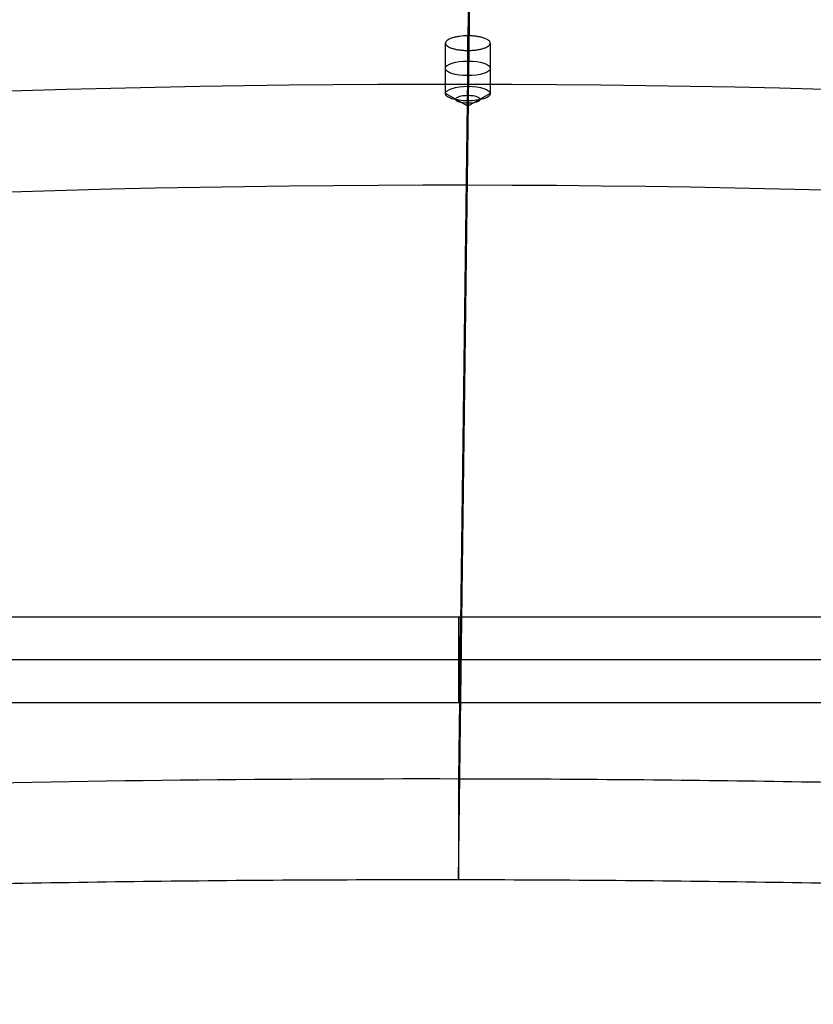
# Model space of a CAD drawing. Header units: millimetres. Extents: x -312 to 352, y -263 to 368.
# Tile 34 of 40: x -21 to 53, y 217 to 309. Entities that reach past the tile are written whole.
import ezdxf

# ---------------------------------------------------------------- set-up
doc = ezdxf.new("R2010")
doc.units = ezdxf.units.MM
doc.header["$MEASUREMENT"] = 0
doc.layers.add('Lean 4', color=7, linetype='Continuous', true_color=0xac69b9)
doc.layers.add('Legs', color=7, linetype='Continuous', true_color=0x5b5aa2)

msp = doc.modelspace()

# ---------------------------------------------------------------- linework, layer by layer
at = {"layer": 'Lean 4'}
for p, q in [((21.648, 367.898, 685.241), (20.872, 307.33, 509.339)), ((21.648, 367.898, 685.241), (20.872, 307.33, 509.339)), ((19.98, 228.216, 310.293), (21.648, 358.442, 688.497)), ((19.98, 228.216, 310.293), (21.648, 358.442, 688.497)), ((20.87, 302.602, 510.966), (20.87, 307.33, 509.339)), ((18.761, 301.921, 508.989), (18.761, 306.647, 507.362)), ((18.761, 301.921, 508.989), (18.761, 306.647, 507.362)), ((22.961, 306.641, 507.345), (22.961, 301.915, 508.973)), ((22.961, 306.641, 507.345), (22.961, 301.915, 508.973)), ((20.855, 305.962, 505.368), (19.98, 237.672, 307.037)), ((20.855, 305.962, 505.368), (19.98, 237.672, 307.037)), ((20.853, 301.235, 506.995), (20.853, 305.962, 505.368)), ((20.861, 300.725, 509.392), (18.761, 301.921, 508.989)), ((20.861, 300.725, 509.392), (18.761, 301.921, 508.989)), ((20.861, 300.725, 509.392), (20.87, 302.602, 510.966)), ((22.961, 301.915, 508.973), (20.861, 300.725, 509.392)), ((22.961, 301.915, 508.973), (20.861, 300.725, 509.392)), ((20.861, 300.725, 509.392), (20.853, 301.235, 506.995)), ((19.98, 237.672, 307.037), (19.98, 228.216, 310.293))]:
    msp.add_line(p, q, dxfattribs=at)
at = {"layer": 'Lean 4', "extrusion": (-1.70967e-06, 0.945519, -0.325568)}
for centre, radius, start, end in [((-20.862, 579.546, 122.261), 2.1, 0.23908, 180.23908), ((-20.862, 579.546, 122.261), 2.1, 180.23908, 0.23908), ((-20.862, 579.546, 119.761), 2.1, 180.23908, 0.23908), ((-20.862, 579.546, 119.761), 2.1, 180.23908, 0.23908), ((-20.862, 579.546, 119.761), 2.1, 0.23908, 180.23908), ((-20.862, 579.546, 119.761), 2.1, 0.23908, 180.23908), ((-20.862, 579.546, 119.194), 1.155, 180.23908, 0.23908), ((-20.862, 579.546, 119.194), 1.155, 0.23908, 180.23908)]:
    msp.add_arc(centre, radius, start, end, dxfattribs=at)
at = {"layer": 'Lean 4', "extrusion": (0.004172, 0.325565, 0.94551)}
for radius, start, end in [(1250, 270.694196, 282.948777), (1250, 258.439615, 270.694196), (1240, 270.694196, 283.049158), (1240, 258.339234, 270.694196)]:
    msp.add_arc((-32.077, 1124.933, 567.768), radius, start, end, dxfattribs=at)
at = {"layer": 'Lean 4'}
for points, knots in [([(20.872, 307.33, 509.339), (20.596, 307.33, 509.34), (20.323, 307.313, 509.29), (19.939, 307.261, 509.142), (19.819, 307.241, 509.082), (19.589, 307.191, 508.938), (19.481, 307.162, 508.855), (19.188, 307.067, 508.581), (19.032, 306.992, 508.362), (18.819, 306.826, 507.882), (18.763, 306.737, 507.622), (18.761, 306.647, 507.362)], [0.009847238, 0.009847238, 0.009847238, 0.009847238, 0.010669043, 0.010669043, 0.011081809, 0.011081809, 0.01148901, 0.01148901, 0.012310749, 0.012310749, 0.013129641, 0.013129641, 0.013129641, 0.013129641]), ([(20.872, 307.33, 509.339), (20.596, 307.33, 509.34), (20.323, 307.313, 509.29), (19.939, 307.261, 509.142), (19.819, 307.241, 509.082), (19.589, 307.191, 508.938), (19.481, 307.162, 508.855), (19.188, 307.067, 508.581), (19.032, 306.992, 508.362), (18.819, 306.826, 507.882), (18.763, 306.737, 507.622), (18.761, 306.647, 507.362)], [0.009847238, 0.009847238, 0.009847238, 0.009847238, 0.010669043, 0.010669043, 0.011081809, 0.011081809, 0.01148901, 0.01148901, 0.012310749, 0.012310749, 0.013129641, 0.013129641, 0.013129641, 0.013129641]), ([(22.961, 306.641, 507.345), (22.963, 306.731, 507.606), (22.909, 306.82, 507.864), (22.702, 306.986, 508.345), (22.546, 307.063, 508.567), (22.257, 307.158, 508.843), (22.15, 307.187, 508.926), (21.922, 307.237, 509.072), (21.802, 307.258, 509.133), (21.549, 307.293, 509.234), (21.416, 307.307, 509.273), (21.146, 307.325, 509.325), (21.011, 307.329, 509.338), (20.872, 307.33, 509.339)], [0.006565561, 0.006565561, 0.006565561, 0.006565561, 0.007387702, 0.007387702, 0.008204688, 0.008204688, 0.008612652, 0.008612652, 0.009025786, 0.009025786, 0.009433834, 0.009433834, 0.009847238, 0.009847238, 0.009847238, 0.009847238]), ([(22.961, 306.641, 507.345), (22.963, 306.731, 507.606), (22.909, 306.82, 507.864), (22.702, 306.986, 508.345), (22.546, 307.063, 508.567), (22.257, 307.158, 508.843), (22.15, 307.187, 508.926), (21.922, 307.237, 509.072), (21.802, 307.258, 509.133), (21.549, 307.293, 509.234), (21.416, 307.307, 509.273), (21.146, 307.325, 509.325), (21.011, 307.329, 509.338), (20.872, 307.33, 509.339)], [0.006565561, 0.006565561, 0.006565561, 0.006565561, 0.007387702, 0.007387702, 0.008204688, 0.008204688, 0.008612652, 0.008612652, 0.009025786, 0.009025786, 0.009433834, 0.009433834, 0.009847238, 0.009847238, 0.009847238, 0.009847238]), ([(18.761, 306.647, 507.362), (18.761, 306.602, 507.232), (18.774, 306.558, 507.102), (18.826, 306.47, 506.847), (18.866, 306.427, 506.721), (18.97, 306.344, 506.481), (19.035, 306.304, 506.365), (19.187, 306.23, 506.148), (19.274, 306.195, 506.047), (19.468, 306.132, 505.862), (19.574, 306.103, 505.779), (19.803, 306.053, 505.634), (19.924, 306.032, 505.572), (20.178, 305.998, 505.471), (20.31, 305.985, 505.433), (20.58, 305.967, 505.381), (20.717, 305.962, 505.368), (20.855, 305.962, 505.368)], [0, 0, 0, 0, 0.000410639, 0.000410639, 0.000821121, 0.000821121, 0.001231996, 0.001231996, 0.001642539, 0.001642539, 0.002053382, 0.002053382, 0.002464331, 0.002464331, 0.002875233, 0.002875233, 0.003285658, 0.003285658, 0.003285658, 0.003285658]), ([(18.761, 306.647, 507.362), (18.761, 306.602, 507.232), (18.774, 306.558, 507.102), (18.826, 306.47, 506.847), (18.866, 306.427, 506.721), (18.97, 306.344, 506.481), (19.035, 306.304, 506.365), (19.187, 306.23, 506.148), (19.274, 306.195, 506.047), (19.468, 306.132, 505.862), (19.574, 306.103, 505.779), (19.803, 306.053, 505.634), (19.924, 306.032, 505.572), (20.178, 305.998, 505.471), (20.31, 305.985, 505.433), (20.58, 305.967, 505.381), (20.717, 305.962, 505.368), (20.855, 305.962, 505.368)], [0, 0, 0, 0, 0.000410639, 0.000410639, 0.000821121, 0.000821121, 0.001231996, 0.001231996, 0.001642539, 0.001642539, 0.002053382, 0.002053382, 0.002464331, 0.002464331, 0.002875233, 0.002875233, 0.003285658, 0.003285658, 0.003285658, 0.003285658]), ([(20.855, 305.962, 505.368), (20.992, 305.962, 505.367), (21.13, 305.966, 505.379), (21.399, 305.983, 505.429), (21.531, 305.996, 505.467), (21.785, 306.03, 505.565), (21.908, 306.051, 505.627), (22.136, 306.1, 505.77), (22.243, 306.129, 505.853), (22.438, 306.191, 506.036), (22.526, 306.226, 506.136), (22.68, 306.3, 506.352), (22.745, 306.339, 506.467), (22.851, 306.422, 506.706), (22.892, 306.464, 506.831), (22.947, 306.552, 507.085), (22.961, 306.597, 507.215), (22.961, 306.641, 507.345)], [0.003285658, 0.003285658, 0.003285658, 0.003285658, 0.003695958, 0.003695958, 0.004105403, 0.004105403, 0.004515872, 0.004515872, 0.004925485, 0.004925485, 0.005335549, 0.005335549, 0.005745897, 0.005745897, 0.006155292, 0.006155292, 0.006565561, 0.006565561, 0.006565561, 0.006565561]), ([(20.855, 305.962, 505.368), (20.992, 305.962, 505.367), (21.13, 305.966, 505.379), (21.399, 305.983, 505.429), (21.531, 305.996, 505.467), (21.785, 306.03, 505.565), (21.908, 306.051, 505.627), (22.136, 306.1, 505.77), (22.243, 306.129, 505.853), (22.438, 306.191, 506.036), (22.526, 306.226, 506.136), (22.68, 306.3, 506.352), (22.745, 306.339, 506.467), (22.851, 306.422, 506.706), (22.892, 306.464, 506.831), (22.947, 306.552, 507.085), (22.961, 306.597, 507.215), (22.961, 306.641, 507.345)], [0.003285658, 0.003285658, 0.003285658, 0.003285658, 0.003695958, 0.003695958, 0.004105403, 0.004105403, 0.004515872, 0.004515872, 0.004925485, 0.004925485, 0.005335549, 0.005335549, 0.005745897, 0.005745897, 0.006155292, 0.006155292, 0.006565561, 0.006565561, 0.006565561, 0.006565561]), ([(19.98, 237.672, 307.037), (1.426, 237.697, 307.11), (-17.104, 237.484, 307.761), (-54.124, 236.586, 310.216), (-72.573, 235.901, 312.017), (-109.344, 234.065, 316.756), (-127.628, 232.917, 319.689), (-163.985, 230.168, 326.664), (-182.022, 228.571, 330.699), (-199.918, 226.757, 335.269)], [-0.2218234, -0.2218234, -0.2218234, -0.2218234, -0.1663825, -0.1663825, -0.1109278, -0.1109278, -0.0554602, -0.0554602, 0, 0, 0, 0]), ([(19.98, 237.672, 307.037), (1.426, 237.697, 307.11), (-17.104, 237.484, 307.761), (-54.124, 236.586, 310.216), (-72.573, 235.901, 312.017), (-109.344, 234.065, 316.756), (-127.628, 232.917, 319.689), (-163.985, 230.168, 326.664), (-182.022, 228.571, 330.699), (-199.918, 226.757, 335.269)], [-0.2218234, -0.2218234, -0.2218234, -0.2218234, -0.1663825, -0.1663825, -0.1109278, -0.1109278, -0.0554602, -0.0554602, 0, 0, 0, 0]), ([(240.063, 226.16, 333.533), (222.138, 228.022, 329.105), (204.077, 229.668, 325.213), (167.685, 232.514, 318.527), (149.392, 233.712, 315.739), (112.594, 235.648, 311.29), (94.115, 236.384, 309.632), (66.33, 237.134, 308.009), (57.069, 237.324, 307.613), (38.534, 237.587, 307.108), (29.26, 237.659, 307), (19.98, 237.672, 307.037)], [-0.4420419, -0.4420419, -0.4420419, -0.4420419, -0.3869885, -0.3869885, -0.331951, -0.331951, -0.2768777, -0.2768777, -0.2493558, -0.2493558, -0.2218234, -0.2218234, -0.2218234, -0.2218234]), ([(240.063, 226.16, 333.533), (222.138, 228.022, 329.105), (204.077, 229.668, 325.213), (167.685, 232.514, 318.527), (149.392, 233.712, 315.739), (112.594, 235.648, 311.29), (94.115, 236.384, 309.632), (66.33, 237.134, 308.009), (57.069, 237.324, 307.613), (38.534, 237.587, 307.108), (29.26, 237.659, 307), (19.98, 237.672, 307.037)], [-0.4420419, -0.4420419, -0.4420419, -0.4420419, -0.3869885, -0.3869885, -0.331951, -0.331951, -0.2768777, -0.2768777, -0.2493558, -0.2493558, -0.2218234, -0.2218234, -0.2218234, -0.2218234]), ([(19.98, 228.216, 310.293), (10.704, 228.229, 310.329), (1.437, 228.181, 310.51), (-17.096, 227.966, 311.162), (-26.362, 227.798, 311.633), (-54.133, 227.115, 313.478), (-72.59, 226.42, 315.283), (-100.163, 225.024, 318.844), (-109.328, 224.501, 320.172), (-127.608, 223.338, 323.108), (-136.723, 222.698, 324.716), (-163.99, 220.608, 329.957), (-182.025, 218.989, 333.999), (-199.918, 217.151, 338.577)], [0.2218412, 0.2218412, 0.2218412, 0.2218412, 0.2493563, 0.2493563, 0.2769015, 0.2769015, 0.331945, 0.331945, 0.3594796, 0.3594796, 0.3870183, 0.3870183, 0.4420821, 0.4420821, 0.4420821, 0.4420821]), ([(19.98, 228.216, 310.293), (10.704, 228.229, 310.329), (1.437, 228.181, 310.51), (-17.096, 227.966, 311.162), (-26.362, 227.798, 311.633), (-54.133, 227.115, 313.478), (-72.59, 226.42, 315.283), (-100.163, 225.024, 318.844), (-109.328, 224.501, 320.172), (-127.608, 223.338, 323.108), (-136.723, 222.698, 324.716), (-163.99, 220.608, 329.957), (-182.025, 218.989, 333.999), (-199.918, 217.151, 338.577)], [0.2218412, 0.2218412, 0.2218412, 0.2218412, 0.2493563, 0.2493563, 0.2769015, 0.2769015, 0.331945, 0.331945, 0.3594796, 0.3594796, 0.3870183, 0.3870183, 0.4420821, 0.4420821, 0.4420821, 0.4420821]), ([(240.063, 216.553, 336.841), (222.137, 218.44, 332.404), (204.074, 220.109, 328.504), (167.678, 222.993, 321.805), (149.383, 224.207, 319.011), (112.594, 226.168, 314.554), (94.139, 226.912, 312.895), (66.361, 227.672, 311.269), (57.097, 227.865, 310.871), (38.55, 228.131, 310.364), (29.268, 228.204, 310.256), (19.98, 228.216, 310.293)], [0, 0, 0, 0, 0.0554681, 0.0554681, 0.1109146, 0.1109146, 0.1663543, 0.1663543, 0.1940866, 0.1940866, 0.2218412, 0.2218412, 0.2218412, 0.2218412]), ([(240.063, 216.553, 336.841), (222.137, 218.44, 332.404), (204.074, 220.109, 328.504), (167.678, 222.993, 321.805), (149.383, 224.207, 319.011), (112.594, 226.168, 314.554), (94.139, 226.912, 312.895), (66.361, 227.672, 311.269), (57.097, 227.865, 310.871), (38.55, 228.131, 310.364), (29.268, 228.204, 310.256), (19.98, 228.216, 310.293)], [0, 0, 0, 0, 0.0554681, 0.0554681, 0.1109146, 0.1109146, 0.1663543, 0.1663543, 0.1940866, 0.1940866, 0.2218412, 0.2218412, 0.2218412, 0.2218412])]:
    msp.add_open_spline(points, degree=3, knots=knots, dxfattribs=at)
at = {"layer": 'Legs'}
for p, q in [((178.28, 252.84, 243.955), (-138.28, 252.84, 243.955)), ((178.28, 252.84, 243.955), (-138.28, 252.84, 243.955)), ((178.28, 248.84, 247.955), (-138.28, 248.84, 247.955)), ((178.28, 248.84, 239.955), (-138.28, 248.84, 239.955)), ((-138.28, 244.84, 243.955), (178.28, 244.84, 243.955)), ((-138.28, 244.84, 243.955), (178.28, 244.84, 243.955))]:
    msp.add_line(p, q, dxfattribs=at)
at = {"layer": 'Legs', "extrusion": (1, 0, 0)}
for start, end in [(360, 180), (180, 0)]:
    msp.add_arc((248.84, 243.955, 20), 4, start, end, dxfattribs=at)

doc.saveas('drawing.dxf')
